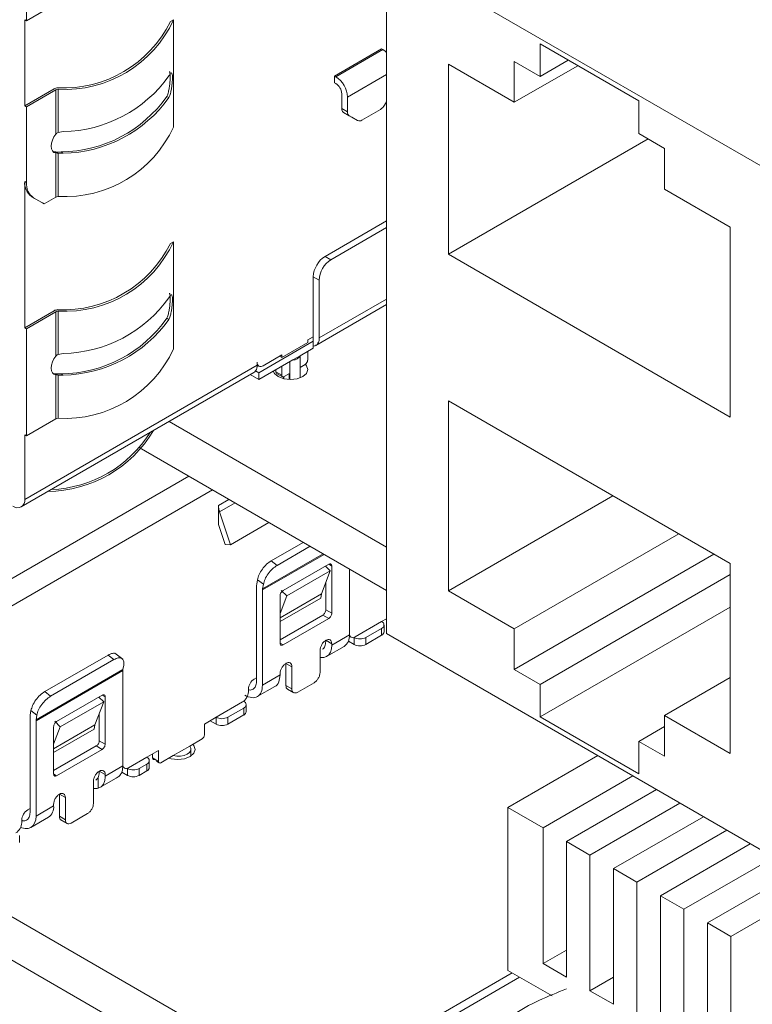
# Model space of a CAD drawing. Header units: millimetres. Extents: x -627 to -39, y 19 to 517.
# Tile 34 of 46: x -228 to -206, y 410 to 439. Entities that reach past the tile are written whole.
import ezdxf

# ---------------------------------------------------------------- set-up
doc = ezdxf.new("R2010")
doc.units = ezdxf.units.MM
doc.layers.get('0').update_dxf_attribs({"lineweight": 20})

msp = doc.modelspace()

# ---------------------------------------------------------------- linework, layer by layer
at = {"color": 7, "linetype": 'Continuous', "lineweight": 15}
for p, q in [((-228.205, 439.419), (-228.205, 442.644)), ((-217.367, 441.556), (-217.367, 420.979)), ((-217.367, 441.556), (-175.506, 417.39)), ((-228.205, 439.419), (-227.321, 439.929)), ((-228.26, 439.45), (-228.205, 439.419)), ((-228.26, 436.858), (-228.26, 439.45)), ((-223.869, 439.393), (-223.779, 439.445)), ((-223.779, 439.445), (-223.779, 436.219)), ((-218.926, 437.755), (-217.512, 438.572)), ((-218.891, 437.735), (-217.476, 438.551)), ((-217.476, 438.551), (-217.512, 438.572)), ((-209.769, 437.006), (-212.739, 438.721)), ((-212.739, 438.721), (-212.739, 437.741)), ((-211.89, 438.231), (-212.739, 437.741)), ((-213.517, 436.965), (-215.496, 438.108)), ((-215.496, 438.108), (-215.496, 432.392)), ((-212.739, 437.741), (-213.517, 438.19)), ((-213.517, 438.19), (-213.517, 436.965)), ((-211.607, 438.067), (-213.517, 436.965)), ((-218.926, 437.551), (-218.926, 437.755)), ((-218.926, 437.755), (-218.891, 437.735)), ((-228.26, 436.858), (-227.376, 437.368)), ((-227.321, 437.336), (-228.205, 436.826)), ((-227.321, 436.007), (-227.321, 437.336)), ((-227.253, 437.356), (-227.253, 436.053)), ((-218.926, 437.551), (-218.891, 437.531)), ((-223.981, 437.143), (-223.918, 437.106)), ((-218.714, 436.776), (-218.714, 437.225)), ((-218.537, 437.122), (-218.537, 436.674)), ((-209.769, 436.026), (-209.769, 437.006)), ((-228.205, 436.826), (-228.26, 436.858)), ((-228.205, 434.551), (-228.205, 436.826)), ((-218.714, 436.776), (-218.537, 436.674)), ((-218.11, 436.428), (-217.55, 436.751)), ((-217.367, 436.983), (-217.425, 436.883)), ((-218.662, 436.662), (-218.485, 436.56)), ((-218.662, 436.662), (-218.412, 436.517)), ((-218.485, 436.56), (-218.235, 436.415)), ((-218.412, 436.517), (-218.235, 436.415)), ((-227.253, 436.053), (-227.099, 436.086)), ((-209.485, 435.862), (-215.496, 432.392)), ((-208.991, 435.577), (-209.769, 436.026)), ((-208.991, 434.352), (-208.991, 435.577)), ((-227.405, 435.478), (-227.376, 435.473)), ((-227.321, 434.111), (-227.321, 435.441)), ((-227.265, 435.468), (-227.166, 435.471)), ((-227.253, 435.434), (-227.253, 434.131)), ((-227.099, 435.432), (-227.253, 435.434)), ((-227.099, 435.432), (-227.166, 435.471)), ((-228.26, 434.583), (-228.205, 434.551)), ((-228.26, 434.583), (-228.26, 430.183)), ((-207.011, 433.209), (-208.991, 434.352)), ((-227.729, 433.939), (-228.053, 434.125)), ((-228.053, 434.125), (-227.997, 434.094)), ((-227.997, 434.094), (-227.674, 433.907)), ((-227.674, 433.907), (-227.321, 434.111)), ((-227.729, 433.939), (-227.674, 433.907)), ((-217.367, 433.397), (-219.216, 432.329)), ((-219.039, 432.227), (-217.367, 433.193)), ((-207.011, 427.494), (-207.011, 433.209)), ((-223.869, 432.717), (-223.779, 432.769)), ((-223.779, 432.769), (-223.779, 429.544)), ((-219.039, 432.227), (-219.216, 432.329)), ((-215.496, 432.392), (-207.011, 427.494)), ((-219.393, 431.615), (-219.569, 431.717)), ((-219.569, 431.717), (-219.569, 429.774)), ((-219.393, 429.876), (-219.393, 431.615)), ((-219.496, 429.647), (-217.367, 430.876)), ((-228.26, 430.183), (-227.376, 430.693)), ((-227.321, 430.661), (-228.205, 430.151)), ((-227.321, 429.331), (-227.321, 430.661)), ((-227.253, 430.681), (-227.253, 429.378)), ((-223.981, 430.468), (-223.918, 430.431)), ((-228.205, 430.151), (-228.26, 430.183)), ((-228.205, 426.926), (-228.205, 430.151)), ((-219.739, 429.814), (-219.569, 429.912)), ((-221.21, 428.827), (-219.569, 429.774)), ((-220.517, 429.284), (-219.739, 429.733)), ((-219.739, 429.733), (-219.739, 429.814)), ((-219.569, 429.624), (-219.569, 429.774)), ((-219.569, 429.57), (-219.569, 429.624)), ((-227.253, 429.378), (-227.099, 429.41)), ((-221.083, 429.039), (-220.517, 429.365)), ((-220.517, 429.284), (-220.588, 429.325)), ((-220.517, 429.365), (-220.517, 429.284)), ((-219.968, 429.339), (-220.189, 429.212)), ((-219.569, 429.57), (-219.968, 429.339)), ((-219.966, 428.671), (-219.966, 429.34)), ((-219.739, 429.202), (-219.739, 429.472)), ((-228.26, 425.018), (-221.259, 429.059)), ((-221.259, 429.059), (-221.259, 429.141)), ((-221.259, 429.056), (-221.208, 429.027)), ((-220.189, 429.212), (-221.21, 428.622)), ((-220.517, 429.023), (-220.517, 428.753)), ((-220.281, 428.622), (-220.281, 429.159)), ((-219.81, 429.08), (-219.966, 428.989)), ((-228.363, 424.789), (-221.363, 428.83)), ((-227.405, 428.803), (-227.376, 428.797)), ((-227.321, 427.436), (-227.321, 428.766)), ((-227.166, 428.796), (-227.265, 428.793)), ((-227.099, 428.757), (-227.253, 428.759)), ((-227.253, 428.759), (-227.253, 427.456)), ((-227.166, 428.796), (-227.099, 428.757)), ((-221.466, 428.771), (-221.21, 428.622)), ((-221.307, 428.883), (-221.21, 428.827)), ((-221.21, 428.622), (-221.21, 428.827)), ((-220.694, 428.855), (-220.694, 428.92)), ((-220.694, 428.855), (-220.517, 428.753)), ((-220.673, 428.809), (-220.496, 428.707)), ((-220.446, 428.712), (-220.287, 428.804)), ((-220.298, 428.798), (-220.298, 428.622)), ((-220.287, 428.622), (-220.287, 428.804)), ((-220.466, 428.704), (-220.466, 428.647)), ((-220.464, 428.646), (-220.464, 428.705)), ((-220.452, 428.644), (-220.452, 428.709)), ((-207.011, 423.084), (-215.496, 427.983)), ((-215.496, 427.983), (-215.496, 422.267)), ((-228.205, 426.926), (-227.321, 427.436)), ((-223.91, 427.36), (-217.367, 423.583)), ((-228.26, 426.957), (-228.205, 426.926)), ((-228.26, 425.018), (-228.26, 426.957)), ((-224.809, 426.573), (-217.367, 422.277)), ((-223.315, 425.711), (-231.391, 421.049)), ((-210.546, 425.125), (-215.496, 422.267)), ((-222.425, 424.256), (-222.425, 424.833)), ((-222.391, 424.639), (-222.065, 423.652)), ((-220.907, 424.32), (-222.065, 423.652)), ((-222.425, 424.256), (-222.227, 423.657)), ((-208.566, 423.982), (-213.517, 421.124)), ((-220.836, 423.17), (-219.875, 423.724)), ((-222.065, 423.652), (-222.227, 423.657)), ((-219.667, 423.604), (-220.659, 423.031)), ((-220.836, 423.17), (-220.659, 423.031)), ((-207.505, 423.37), (-213.517, 419.899)), ((-207.011, 417.369), (-207.011, 423.084)), ((-220.477, 422.272), (-219.105, 423.064)), ((-220.365, 422.11), (-219.057, 422.866)), ((-219.325, 422.17), (-219.057, 422.866)), ((-219.057, 422.866), (-219.2, 423.009)), ((-219.193, 423.002), (-219.193, 423.013)), ((-219.014, 423.011), (-219.014, 421.59)), ((-218.483, 422.921), (-218.483, 420.937)), ((-221.274, 422.462), (-221.251, 422.599)), ((-221.074, 422.461), (-221.251, 422.599)), ((-219.193, 421.693), (-219.193, 422.512)), ((-207.011, 422.757), (-212.739, 419.45)), ((-221.279, 422.394), (-221.279, 419.534)), ((-221.1, 419.427), (-221.1, 422.291)), ((-221.074, 422.461), (-221.097, 422.324)), ((-220.365, 422.11), (-220.534, 422.279)), ((-215.496, 422.267), (-213.517, 421.124)), ((-220.569, 420.692), (-220.569, 422.112)), ((-220.365, 422.11), (-220.569, 421.581)), ((-219.325, 422.17), (-219.347, 422.043)), ((-219.014, 421.59), (-219.193, 421.693)), ((-207.011, 421.777), (-212.739, 418.47)), ((-220.569, 420.793), (-219.285, 421.534)), ((-219.105, 421.431), (-220.477, 420.639)), ((-219.285, 421.534), (-219.105, 421.431)), ((-217.511, 421.338), (-218.306, 420.879)), ((-217.511, 421.338), (-217.367, 421.422)), ((-217.988, 420.859), (-217.511, 421.134)), ((-217.511, 420.927), (-217.511, 421.134)), ((-217.438, 421.029), (-217.438, 421.236)), ((-213.517, 421.124), (-213.517, 419.899)), ((-219.193, 420.738), (-219.193, 420.775)), ((-219.014, 420.631), (-218.483, 420.937)), ((-218.342, 420.651), (-218.514, 420.751)), ((-218.484, 420.897), (-218.431, 420.867)), ((-218.346, 420.861), (-218.342, 420.859)), ((-218.342, 420.651), (-218.342, 420.859)), ((-217.511, 420.927), (-217.988, 420.651)), ((-217.988, 420.651), (-217.988, 420.859)), ((-217.367, 420.979), (-175.506, 396.813)), ((-219.367, 419.806), (-219.367, 420.471)), ((-219.169, 420.288), (-218.639, 420.594)), ((-219.014, 420.675), (-219.014, 420.631)), ((-227.657, 419.232), (-225.749, 420.333)), ((-225.572, 420.195), (-227.48, 419.094)), ((-225.749, 420.333), (-225.572, 420.195)), ((-225.303, 420.205), (-225.544, 420.393)), ((-225.305, 419.863), (-227.92, 418.353)), ((-225.303, 419.896), (-227.918, 418.386)), ((-225.305, 416.999), (-225.305, 419.863)), ((-225.28, 420.033), (-225.303, 419.896)), ((-220.395, 419.42), (-220.395, 420.085)), ((-220.216, 419.981), (-220.216, 419.317)), ((-213.517, 419.899), (-212.739, 419.45)), ((-221.347, 419.611), (-221.279, 419.65)), ((-221.1, 419.427), (-220.569, 419.733)), ((-220.569, 419.733), (-220.569, 419.777)), ((-207.011, 419.655), (-208.991, 418.512)), ((-227.657, 419.232), (-227.48, 419.094)), ((-221.524, 419.226), (-221.524, 419.304)), ((-221.256, 419.083), (-220.723, 419.39)), ((-220.395, 419.42), (-220.216, 419.317)), ((-220.348, 419.308), (-220.16, 419.2)), ((-220.039, 419.215), (-219.544, 419.5)), ((-212.739, 419.45), (-212.739, 418.47)), ((-227.298, 418.334), (-225.928, 419.125)), ((-225.88, 418.926), (-226.024, 419.07)), ((-226.015, 419.061), (-226.015, 419.075)), ((-225.836, 419.072), (-225.836, 417.651)), ((-221.665, 418.94), (-221.668, 418.942)), ((-228.095, 418.524), (-228.072, 418.661)), ((-227.895, 418.523), (-228.072, 418.661)), ((-227.188, 418.171), (-225.88, 418.926)), ((-226.149, 418.231), (-225.88, 418.926)), ((-221.701, 418.92), (-222.496, 418.461)), ((-222.143, 418.461), (-221.665, 418.736)), ((-221.665, 418.529), (-221.665, 418.736)), ((-221.592, 418.631), (-221.592, 418.838)), ((-228.1, 418.457), (-228.1, 415.596)), ((-227.92, 415.489), (-227.92, 418.353)), ((-227.895, 418.523), (-227.918, 418.386)), ((-226.015, 417.755), (-226.015, 418.577)), ((-222.496, 418.461), (-222.85, 418.257)), ((-222.496, 418.253), (-222.676, 418.357)), ((-222.496, 418.253), (-222.496, 418.461)), ((-221.665, 418.529), (-222.143, 418.253)), ((-222.143, 418.253), (-222.143, 418.461)), ((-212.739, 418.47), (-209.769, 416.756)), ((-208.991, 417.287), (-208.991, 418.512)), ((-208.991, 418.512), (-207.011, 417.369)), ((-227.39, 416.754), (-227.39, 418.175)), ((-227.188, 418.171), (-227.39, 417.649)), ((-227.188, 418.171), (-227.357, 418.34)), ((-226.149, 418.231), (-226.17, 418.103)), ((-222.85, 417.93), (-222.85, 418.257)), ((-208.991, 418.185), (-209.769, 417.736)), ((-225.836, 417.651), (-226.015, 417.755)), ((-223.29, 417.594), (-222.92, 417.807)), ((-227.39, 416.855), (-226.107, 417.596)), ((-225.928, 417.492), (-227.298, 416.701)), ((-226.107, 417.596), (-225.928, 417.492)), ((-224.228, 417.461), (-224.582, 417.256)), ((-224.228, 417.461), (-224.228, 417.134)), ((-223.789, 417.306), (-223.29, 417.594)), ((-223.254, 417.293), (-223.254, 417.502)), ((-209.769, 416.756), (-209.769, 417.736)), ((-209.769, 417.736), (-208.991, 417.287)), ((-224.582, 417.256), (-225.13, 416.94)), ((-224.408, 417.238), (-224.408, 417.357)), ((-224.228, 417.134), (-224.408, 417.238)), ((-224.158, 417.093), (-223.789, 417.306)), ((-211.005, 417.306), (-213.713, 415.743)), ((-225.305, 416.999), (-225.836, 416.693)), ((-225.17, 416.922), (-225.165, 416.92)), ((-225.165, 416.712), (-225.165, 416.92)), ((-224.812, 416.92), (-224.582, 417.052)), ((-224.812, 416.712), (-224.812, 416.92)), ((-224.582, 416.845), (-224.582, 417.052)), ((-224.509, 416.947), (-224.509, 417.154)), ((-224.295, 417.139), (-224.208, 417.088)), ((-226.046, 416.326), (-226.046, 416.648)), ((-226.015, 416.837), (-226.015, 416.8)), ((-225.998, 416.345), (-225.454, 416.66)), ((-225.836, 416.693), (-225.836, 416.737)), ((-225.165, 416.712), (-225.34, 416.813)), ((-224.582, 416.845), (-224.812, 416.712)), ((-209.944, 416.694), (-212.652, 415.13)), ((-226.189, 415.868), (-226.189, 416.533)), ((-209.237, 416.286), (-211.945, 414.722)), ((-227.216, 415.483), (-227.216, 416.147)), ((-227.036, 416.044), (-227.036, 415.379)), ((-228.171, 415.671), (-228.1, 415.712)), ((-227.92, 415.489), (-227.39, 415.796)), ((-227.39, 415.796), (-227.39, 415.84)), ((-213.713, 410.844), (-213.713, 415.743)), ((-213.713, 415.743), (-212.652, 415.13)), ((-208.53, 415.877), (-211.238, 414.314)), ((-228.076, 415.146), (-227.545, 415.452)), ((-227.216, 415.483), (-227.036, 415.379)), ((-226.86, 415.277), (-226.366, 415.562)), ((-207.823, 415.469), (-210.531, 413.906)), ((-228.347, 415.287), (-228.347, 415.365)), ((-227.168, 415.371), (-226.98, 415.262)), ((-212.652, 415.13), (-212.652, 411.048)), ((-228.412, 414.692), (-228.412, 414.899)), ((-207.116, 415.061), (-209.824, 413.498)), ((-211.945, 410.64), (-211.945, 414.722)), ((-211.945, 414.722), (-211.238, 414.314)), ((-206.409, 414.653), (-209.117, 413.089)), ((-211.238, 414.314), (-211.238, 410.231)), ((-205.702, 414.245), (-208.41, 412.681)), ((-210.531, 409.823), (-210.531, 413.906)), ((-210.531, 413.906), (-209.824, 413.498)), ((-204.994, 413.836), (-207.703, 412.273)), ((-230.591, 413.58), (-217.888, 406.247)), ((-209.824, 413.498), (-209.824, 409.415)), ((-204.287, 413.428), (-206.996, 411.865)), ((-209.117, 409.007), (-209.117, 413.089)), ((-209.117, 413.089), (-208.41, 412.681)), ((-231.723, 412.927), (-217.888, 404.94)), ((-208.41, 412.681), (-208.41, 408.599)), ((-207.703, 408.19), (-207.703, 412.273)), ((-207.703, 412.273), (-206.996, 411.865)), ((-206.996, 411.865), (-206.996, 407.782)), ((-211.945, 411.456), (-212.652, 411.048)), ((-212.652, 411.048), (-211.945, 410.64)), ((-213.58, 410.767), (-217.733, 408.37)), ((-212.38, 410.074), (-213.713, 410.844)), ((-210.531, 410.64), (-211.238, 410.231)), ((-211.238, 410.231), (-210.531, 409.823))]:
    msp.add_line(p, q, dxfattribs=at)
at = {"color": 8, "linetype": 'Continuous', "lineweight": 15}
for p, q in [((-218.537, 437.122), (-217.367, 437.798)), ((-217.367, 431.045), (-219.393, 429.876)), ((-222.602, 425.299), (-235.206, 418.023)), ((-222.425, 424.833), (-222.11, 425.015)), ((-222.391, 424.639), (-221.925, 424.908)), ((-219.273, 423.377), (-221.097, 422.324)), ((-219.245, 423.361), (-221.1, 422.291)), ((-219.014, 423.011), (-219.105, 423.064)), ((-219.325, 422.17), (-220.569, 421.452)), ((-219.347, 422.043), (-220.569, 421.337)), ((-219.014, 420.675), (-219.19, 420.777)), ((-220.477, 420.639), (-220.569, 420.692)), ((-220.392, 420.083), (-220.216, 419.981)), ((-225.836, 419.072), (-225.928, 419.125)), ((-226.149, 418.231), (-227.39, 417.514)), ((-226.17, 418.103), (-227.39, 417.399)), ((-227.298, 416.701), (-227.39, 416.754)), ((-225.836, 416.737), (-226.013, 416.839)), ((-227.213, 416.146), (-227.036, 416.044)), ((-213.36, 410.639), (-217.355, 408.333))]:
    msp.add_line(p, q, dxfattribs=at)
at = {"color": 7, "linetype": 'Continuous', "lineweight": 15, "flags": 128}
for points in [[(-217.367, 438.468), (-217.407, 438.504), (-217.476, 438.551)], [(-227.321, 435.441), (-227.379, 435.459), (-227.424, 435.501), (-227.452, 435.563), (-227.462, 435.642), (-227.452, 435.732), (-227.424, 435.827), (-227.379, 435.921), (-227.321, 436.007)], [(-227.321, 428.766), (-227.379, 428.784), (-227.424, 428.825), (-227.452, 428.888), (-227.462, 428.967), (-227.452, 429.057), (-227.424, 429.152), (-227.379, 429.246), (-227.321, 429.331)], [(-220.626, 428.71), (-220.456, 428.644), (-220.255, 428.621), (-220.054, 428.644), (-219.884, 428.71), (-219.77, 428.808), (-219.73, 428.924), (-219.77, 429.04), (-219.806, 429.082)], [(-220.773, 428.875), (-220.74, 428.808), (-220.626, 428.71)], [(-219.014, 420.631), (-219.024, 420.518), (-219.054, 420.42), (-219.103, 420.342), (-219.169, 420.288), (-219.249, 420.258), (-219.341, 420.254), (-219.367, 420.258)], [(-223.918, 417.232), (-223.85, 417.212), (-223.649, 417.189), (-223.448, 417.212), (-223.278, 417.278), (-223.164, 417.376), (-223.124, 417.492), (-223.164, 417.608), (-223.198, 417.647)], [(-223.29, 417.594), (-223.257, 417.531), (-223.259, 417.465), (-223.296, 417.402), (-223.364, 417.349), (-223.456, 417.31), (-223.564, 417.289), (-223.679, 417.288), (-223.789, 417.306)], [(-225.305, 417.017), (-225.303, 417.004), (-225.293, 416.972), (-225.277, 416.946), (-225.255, 416.928), (-225.228, 416.918), (-225.198, 416.917), (-225.165, 416.924), (-225.13, 416.94)], [(-227.92, 415.489), (-227.93, 415.376), (-227.961, 415.278), (-228.01, 415.201), (-228.076, 415.146), (-228.156, 415.116), (-228.248, 415.113), (-228.347, 415.135), (-228.381, 415.148)]]:
    msp.add_lwpolyline(points, dxfattribs=at)
at = {"color": 7, "linetype": 'Continuous', "lineweight": 15}
for centre, radius, start, end in [((-227.096, 441.003), 3.607, 267.3153, 333.4751), ((-227.055, 440.96), 3.61, 266.8563, 335.169), ((-227.175, 440.089), 4.005, 271.0856, 324.4245), ((-219.305, 437.088), 0.768, 2.6055, 57.3945), ((-227.245, 437.128), 0.273, 94.0984, 118.5314), ((-227.241, 437.19), 0.167, 94.0984, 118.5314), ((-219.098, 437.207), 0.384, 2.6055, 57.3945), ((-227.197, 439.4), 3.929, 270.4531, 324.9397), ((-227.175, 439.436), 4.005, 271.0856, 324.4245), ((-218.589, 436.764), 0.126, 174.3796, 234.302), ((-217.74, 437.057), 0.361, 301.9547, 331.1444), ((-218.412, 436.662), 0.126, 174.3796, 234.302), ((-218.183, 436.53), 0.126, 245.686, 305.6182), ((-227.055, 437.735), 3.61, 266.8563, 335.169), ((-227.759, 434.534), 0.503, 174.3796, 234.302), ((-227.704, 434.502), 0.503, 174.3796, 234.302), ((-227.241, 433.965), 0.167, 94.0984, 118.5314), ((-227.096, 434.328), 3.607, 267.3153, 333.4751), ((-227.055, 434.285), 3.61, 266.8563, 335.169), ((-218.802, 431.682), 0.768, 122.6055, 177.3945), ((-218.625, 431.58), 0.768, 122.6055, 177.3945), ((-227.175, 433.414), 4.005, 271.0856, 324.4245), ((-227.245, 430.453), 0.273, 94.0984, 118.5314), ((-227.241, 430.515), 0.167, 94.0984, 118.5314), ((-227.197, 432.725), 3.929, 270.4531, 324.9397), ((-227.175, 432.761), 4.005, 271.0856, 324.4245), ((-219.61, 429.84), 0.22, 280.5468, 9.2519), ((-227.055, 431.06), 3.61, 266.8563, 335.169), ((-220.17, 429.435), 0.224, 265.2073, 334.7873), ((-221.566, 429.047), 0.307, 327.6508, 2.3515), ((-221.152, 429.123), 0.109, 170.786, 309.2033), ((-219.893, 429.209), 0.154, 302.6055, 357.3945), ((-221.451, 428.981), 0.174, 300.1554, 325.5365), ((-220.644, 428.85), 0.0503, 174.3796, 234.302), ((-220.474, 428.746), 0.0437, 170.786, 309.2033), ((-227.241, 427.289), 0.167, 94.0984, 118.5314), ((-227.621, 429.03), 3.779, 270.8843, 329.1104), ((-227.609, 429.01), 3.702, 272.3261, 327.6686), ((-228.475, 424.983), 0.218, 230.7967, 9.214), ((-220.868, 422.396), 0.411, 170.7259, 180.2141), ((-220.897, 422.291), 0.202, 170.7259, 180.2141), ((-217.55, 421.236), 0.109, 290.7834, 69.2166), ((-217.563, 421.041), 0.126, 294.3747, 354.3052), ((-218.851, 420.897), 0.37, 305.0133, 6.2988), ((-218.375, 420.964), 0.109, 170.786, 309.2033), ((-218.165, 421.2), 0.384, 242.6097, 297.3903), ((-218.165, 420.993), 0.384, 242.6097, 297.3903), ((-225.103, 419.863), 0.202, 170.7259, 180.2141), ((-221.14, 419.287), 0.384, 122.6055, 177.3945), ((-221.908, 419.244), 0.384, 302.6055, 357.3945), ((-221.704, 418.838), 0.109, 290.7834, 69.2166), ((-227.689, 418.458), 0.411, 170.7259, 180.2141), ((-227.718, 418.354), 0.202, 170.7259, 180.2141), ((-222.319, 418.802), 0.384, 242.6097, 297.3903), ((-221.717, 418.643), 0.126, 294.3747, 354.3052), ((-222.319, 418.594), 0.384, 242.6097, 297.3903), ((-223.003, 417.937), 0.154, 302.6055, 357.3945), ((-224.621, 417.154), 0.109, 290.7834, 69.2166), ((-224.989, 417.261), 0.384, 242.6097, 297.3903), ((-224.634, 416.959), 0.126, 294.3747, 354.3052), ((-224.185, 417.127), 0.0437, 170.786, 309.2033), ((-226.211, 416.729), 0.183, 300.5762, 333.7665), ((-224.989, 417.053), 0.384, 242.6097, 297.3903), ((-226.13, 416.634), 0.319, 259.3067, 285.1633), ((-227.757, 415.755), 0.37, 305.0133, 6.2988), ((-227.964, 415.348), 0.384, 122.6055, 177.3945), ((-228.731, 415.304), 0.384, 302.6055, 357.3945)]:
    msp.add_arc(centre, radius, start, end, dxfattribs=at)
for points, knots in [([(-223.905, 437.883), (-223.904, 437.884), (-223.894, 437.888), (-223.886, 437.85), (-223.879, 437.774), (-223.88, 437.668), (-223.888, 437.554), (-223.902, 437.43), (-223.926, 437.3), (-223.954, 437.202), (-223.975, 437.156), (-223.981, 437.143)], [0, 0, 0, 0, 0.025138, 0.157561, 0.290781, 0.405082, 0.513298, 0.631641, 0.770372, 0.932602, 1, 1, 1, 1]), ([(-223.918, 437.76), (-223.9, 437.791), (-223.866, 437.851), (-223.835, 437.856), (-223.817, 437.814), (-223.811, 437.733), (-223.812, 437.627), (-223.821, 437.513), (-223.836, 437.389), (-223.862, 437.258), (-223.891, 437.163), (-223.912, 437.119), (-223.918, 437.106)], [0, 0, 0, 0, 0.14968, 0.279253, 0.377491, 0.476289, 0.561608, 0.642697, 0.731122, 0.834171, 0.953817, 1, 1, 1, 1]), ([(-227.253, 436.053), (-227.267, 436.047), (-227.293, 436.037), (-227.312, 436.016), (-227.321, 436.007)], [0, 0, 0, 0, 0.515666, 1, 1, 1, 1]), ([(-227.376, 435.473), (-227.361, 435.472), (-227.33, 435.47), (-227.287, 435.469), (-227.265, 435.468)], [0, 0, 0, 0, 0.495294, 1, 1, 1, 1]), ([(-227.321, 435.441), (-227.31, 435.44), (-227.291, 435.438), (-227.265, 435.435), (-227.253, 435.434)], [0, 0, 0, 0, 0.544595, 1, 1, 1, 1]), ([(-223.905, 431.208), (-223.904, 431.209), (-223.894, 431.212), (-223.886, 431.175), (-223.879, 431.099), (-223.88, 430.993), (-223.888, 430.879), (-223.902, 430.755), (-223.926, 430.624), (-223.954, 430.527), (-223.975, 430.481), (-223.981, 430.468)], [0, 0, 0, 0, 0.025138, 0.157561, 0.290781, 0.405082, 0.513298, 0.631641, 0.770372, 0.932602, 1, 1, 1, 1]), ([(-223.918, 431.084), (-223.9, 431.116), (-223.866, 431.176), (-223.835, 431.181), (-223.817, 431.138), (-223.811, 431.058), (-223.812, 430.952), (-223.821, 430.837), (-223.836, 430.713), (-223.862, 430.583), (-223.891, 430.488), (-223.912, 430.443), (-223.918, 430.431)], [0, 0, 0, 0, 0.1496803, 0.279253, 0.3774907, 0.4762894, 0.561608, 0.642697, 0.7311223, 0.834171, 0.9538171, 1, 1, 1, 1]), ([(-227.321, 429.331), (-227.31, 429.342), (-227.291, 429.363), (-227.265, 429.373), (-227.253, 429.378)], [0, 0, 0, 0, 0.544595, 1, 1, 1, 1]), ([(-227.376, 428.797), (-227.361, 428.797), (-227.33, 428.795), (-227.287, 428.794), (-227.265, 428.793)], [0, 0, 0, 0, 0.495294, 1, 1, 1, 1]), ([(-227.253, 428.759), (-227.267, 428.76), (-227.293, 428.763), (-227.312, 428.765), (-227.321, 428.766)], [0, 0, 0, 0, 0.5156658, 1, 1, 1, 1]), ([(-219.193, 420.738), (-219.199, 420.689), (-219.211, 420.592), (-219.258, 420.517), (-219.297, 420.509), (-219.297, 420.509)], [0, 0, 0, 0, 0.499949, 0.999898, 1, 1, 1, 1]), ([(-225.506, 420.356), (-225.51, 420.361), (-225.531, 420.392), (-225.615, 420.394), (-225.704, 420.354), (-225.749, 420.333)], [0, 0, 0, 0, 0.084754, 0.542377, 1, 1, 1, 1]), ([(-221.517, 419.289), (-221.51, 419.287), (-221.458, 419.268), (-221.378, 419.298), (-221.295, 419.382), (-221.284, 419.483), (-221.279, 419.534)], [0, 0, 0, 0, 0.045421, 0.363614, 0.681807, 1, 1, 1, 1]), ([(-220.725, 419.39), (-220.725, 419.39), (-220.667, 419.401), (-220.596, 419.514), (-220.578, 419.66), (-220.569, 419.733)], [0, 0, 0, 0, 0.000102, 0.500051, 1, 1, 1, 1]), ([(-220.343, 419.306), (-220.343, 419.306), (-220.363, 419.31), (-220.386, 419.347), (-220.392, 419.396), (-220.395, 419.42)], [0, 0, 0, 0, 0.0001021, 0.5000511, 1, 1, 1, 1]), ([(-228.341, 415.353), (-228.333, 415.35), (-228.28, 415.33), (-228.198, 415.36), (-228.116, 415.444), (-228.105, 415.546), (-228.1, 415.596)], [0, 0, 0, 0, 0.052461, 0.368307, 0.684154, 1, 1, 1, 1]), ([(-227.164, 415.368), (-227.164, 415.368), (-227.183, 415.372), (-227.207, 415.41), (-227.213, 415.458), (-227.216, 415.483)], [0, 0, 0, 0, 0.0001021, 0.5000511, 1, 1, 1, 1])]:
    msp.add_open_spline(points, degree=3, knots=knots, dxfattribs=at)
for points in [[(-222.391, 424.639), (-222.401, 424.673), (-222.421, 424.74), (-222.424, 424.802), (-222.425, 424.833)], [(-221.251, 422.599), (-221.237, 422.65), (-221.211, 422.752), (-221.109, 422.921), (-220.978, 423.073), (-220.883, 423.137), (-220.836, 423.17)], [(-220.659, 423.031), (-220.706, 422.999), (-220.801, 422.935), (-220.932, 422.782), (-221.034, 422.614), (-221.061, 422.512), (-221.074, 422.461)], [(-219.105, 423.064), (-219.093, 423.069), (-219.069, 423.08), (-219.039, 423.073), (-219.018, 423.05), (-219.015, 423.024), (-219.014, 423.011)], [(-220.569, 422.112), (-220.568, 422.127), (-220.565, 422.157), (-220.544, 422.204), (-220.513, 422.246), (-220.489, 422.263), (-220.477, 422.272)], [(-219.285, 421.534), (-219.273, 421.543), (-219.249, 421.56), (-219.219, 421.602), (-219.197, 421.649), (-219.195, 421.679), (-219.193, 421.693)], [(-219.014, 421.59), (-219.015, 421.575), (-219.018, 421.546), (-219.039, 421.498), (-219.069, 421.456), (-219.093, 421.439), (-219.105, 421.431)], [(-219.014, 420.675), (-219.016, 420.7), (-219.022, 420.751), (-219.062, 420.795), (-219.121, 420.807), (-219.19, 420.783), (-219.26, 420.727), (-219.318, 420.647), (-219.359, 420.556), (-219.364, 420.499), (-219.367, 420.471)], [(-220.477, 420.639), (-220.489, 420.633), (-220.513, 420.623), (-220.544, 420.63), (-220.565, 420.652), (-220.568, 420.679), (-220.569, 420.692)], [(-225.28, 420.033), (-225.277, 420.078), (-225.272, 420.168), (-225.333, 420.242), (-225.436, 420.259), (-225.527, 420.216), (-225.572, 420.195)], [(-220.216, 419.981), (-220.218, 420.006), (-220.224, 420.057), (-220.264, 420.101), (-220.323, 420.113), (-220.392, 420.089), (-220.462, 420.033), (-220.52, 419.953), (-220.561, 419.862), (-220.567, 419.805), (-220.569, 419.777)], [(-219.544, 419.5), (-219.521, 419.517), (-219.474, 419.55), (-219.416, 419.631), (-219.375, 419.722), (-219.37, 419.778), (-219.367, 419.806)], [(-228.072, 418.661), (-228.058, 418.712), (-228.032, 418.815), (-227.929, 418.983), (-227.798, 419.135), (-227.704, 419.2), (-227.657, 419.232)], [(-221.1, 419.427), (-221.107, 419.351), (-221.123, 419.2), (-221.246, 419.068), (-221.421, 419.028), (-221.56, 419.09), (-221.63, 419.121)], [(-220.216, 419.317), (-220.213, 419.291), (-220.208, 419.241), (-220.167, 419.197), (-220.108, 419.184), (-220.062, 419.204), (-220.039, 419.215)], [(-227.48, 419.094), (-227.527, 419.062), (-227.622, 418.997), (-227.753, 418.845), (-227.855, 418.677), (-227.881, 418.574), (-227.895, 418.523)], [(-225.928, 419.125), (-225.916, 419.131), (-225.892, 419.141), (-225.861, 419.134), (-225.84, 419.112), (-225.837, 419.085), (-225.836, 419.072)], [(-227.39, 418.175), (-227.389, 418.19), (-227.386, 418.219), (-227.365, 418.266), (-227.334, 418.309), (-227.31, 418.326), (-227.298, 418.334)], [(-226.107, 417.596), (-226.095, 417.604), (-226.071, 417.622), (-226.041, 417.664), (-226.019, 417.711), (-226.017, 417.74), (-226.015, 417.755)], [(-225.836, 417.651), (-225.837, 417.637), (-225.84, 417.607), (-225.861, 417.56), (-225.892, 417.518), (-225.916, 417.501), (-225.928, 417.492)], [(-224.337, 417.197), (-224.347, 417.193), (-224.365, 417.184), (-224.389, 417.19), (-224.405, 417.207), (-224.407, 417.228), (-224.408, 417.238)], [(-226.189, 416.533), (-226.187, 416.561), (-226.181, 416.618), (-226.14, 416.709), (-226.082, 416.788), (-226.012, 416.844), (-225.943, 416.868), (-225.885, 416.857), (-225.844, 416.812), (-225.838, 416.762), (-225.836, 416.737)], [(-225.305, 416.999), (-225.308, 416.953), (-225.314, 416.862), (-225.358, 416.753), (-225.424, 416.67), (-225.486, 416.644), (-225.518, 416.631)], [(-227.298, 416.701), (-227.31, 416.696), (-227.334, 416.685), (-227.365, 416.692), (-227.386, 416.715), (-227.389, 416.741), (-227.39, 416.754)], [(-226.048, 416.647), (-226.038, 416.669), (-226.02, 416.714), (-226.017, 416.771), (-226.015, 416.8)], [(-225.836, 416.693), (-225.838, 416.647), (-225.844, 416.555), (-225.888, 416.447), (-225.954, 416.364), (-226.017, 416.338), (-226.048, 416.325)], [(-227.036, 416.044), (-227.039, 416.069), (-227.044, 416.119), (-227.085, 416.164), (-227.144, 416.175), (-227.213, 416.151), (-227.283, 416.095), (-227.341, 416.016), (-227.382, 415.924), (-227.387, 415.868), (-227.39, 415.84)], [(-226.366, 415.562), (-226.343, 415.578), (-226.297, 415.611), (-226.238, 415.692), (-226.197, 415.783), (-226.192, 415.84), (-226.189, 415.868)], [(-227.036, 415.379), (-227.034, 415.354), (-227.028, 415.303), (-226.988, 415.26), (-226.929, 415.246), (-226.883, 415.267), (-226.86, 415.277)], [(-215.204, 408.089), (-214.672, 408.599), (-213.608, 409.621), (-212.499, 410.066), (-211.945, 410.288)]]:
    msp.add_open_spline(points, degree=3, dxfattribs=at)

doc.saveas('drawing.dxf')
